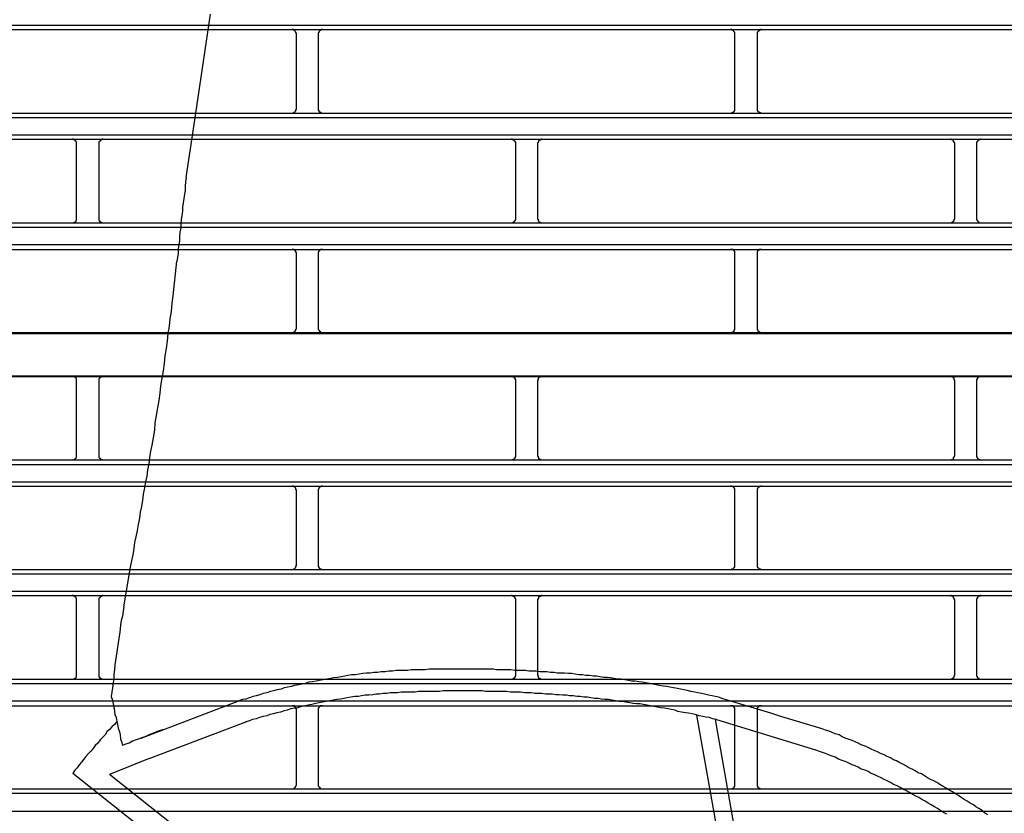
# Model space of a CAD drawing. Header units: millimetres. Extents: x 50532 to 99257, y 49161 to 61325.
# Tile 129 of 256: x 76365 to 76405, y 51637 to 51670. Entities that reach past the tile are written whole.
import ezdxf

# ---------------------------------------------------------------- set-up
doc = ezdxf.new("R2010")
doc.units = ezdxf.units.MM
doc.layers.add('AQUAREA', color=7, linetype='Continuous')

# ---------------------------------------------------------------- blocks, each defined once
blk = doc.blocks.new('SPLIT')
at = {"layer": 'AQUAREA'}
for points in [[(24530.63, -1126.11), (24532.59, -1112.88)], [(24308.59, -1114.14), (24877.69, -1114.14)], [(24308.59, -1114.63), (24877.69, -1114.63)], [(24542.32, -1115.12), (24542.32, -1115.12), (24542.32, -1115.05), (24542.25, -1115.05), (24542.25, -1114.98), (24542.25, -1114.91), (24542.18, -1114.84), (24542.18, -1114.77), (24542.1, -1114.77), (24542.1, -1114.7), (24542.04, -1114.7), (24541.97, -1114.7), (24541.97, -1114.63), (24541.9, -1114.63), (24541.83, -1114.63)], [(24542.32, -1123.59), (24542.32, -1115.12)], [(24545.25, -1114.63), (24545.25, -1114.63), (24545.19, -1114.63), (24545.12, -1114.63), (24545.12, -1114.7), (24545.05, -1114.7), (24544.98, -1114.7), (24544.98, -1114.77), (24544.9, -1114.77), (24544.9, -1114.84), (24544.84, -1114.84), (24544.84, -1114.91), (24544.84, -1114.98), (24544.77, -1114.98), (24544.77, -1115.05), (24544.77, -1115.12)], [(24544.77, -1115.12), (24544.77, -1123.59)], [(24591.88, -1115.12), (24591.88, -1115.12), (24591.88, -1115.05), (24591.88, -1114.98), (24591.88, -1114.91), (24591.8, -1114.91), (24591.8, -1114.84), (24591.74, -1114.84), (24591.74, -1114.77), (24591.67, -1114.77), (24591.67, -1114.7), (24591.6, -1114.7), (24591.53, -1114.7), (24591.53, -1114.63), (24591.45, -1114.63), (24591.39, -1114.63)], [(24591.88, -1123.59), (24591.88, -1115.12)], [(24594.89, -1114.63), (24594.89, -1114.63), (24594.82, -1114.63), (24594.75, -1114.63), (24594.75, -1114.7), (24594.68, -1114.7), (24594.6, -1114.7), (24594.6, -1114.77), (24594.54, -1114.77), (24594.54, -1114.84), (24594.47, -1114.84), (24594.47, -1114.91), (24594.4, -1114.91), (24594.4, -1114.98), (24594.4, -1115.05), (24594.4, -1115.12)], [(24594.4, -1115.12), (24594.4, -1123.59)], [(24541.83, -1124.08), (24541.83, -1124.08), (24541.9, -1124.08), (24541.97, -1124.08), (24541.97, -1124.01), (24542.04, -1124.01), (24542.1, -1124.01), (24542.1, -1123.94), (24542.18, -1123.94), (24542.18, -1123.87), (24542.25, -1123.8), (24542.25, -1123.73), (24542.25, -1123.66), (24542.32, -1123.66), (24542.32, -1123.59)], [(24544.77, -1123.59), (24544.77, -1123.59), (24544.77, -1123.66), (24544.77, -1123.73), (24544.84, -1123.73), (24544.84, -1123.8), (24544.84, -1123.87), (24544.9, -1123.87), (24544.9, -1123.94), (24544.98, -1123.94), (24544.98, -1124.01), (24545.05, -1124.01), (24545.12, -1124.01), (24545.12, -1124.08), (24545.19, -1124.08), (24545.25, -1124.08)], [(24591.39, -1124.08), (24591.39, -1124.08), (24591.45, -1124.08), (24591.53, -1124.08), (24591.53, -1124.01), (24591.6, -1124.01), (24591.67, -1124.01), (24591.67, -1123.94), (24591.74, -1123.94), (24591.74, -1123.87), (24591.8, -1123.87), (24591.8, -1123.8), (24591.88, -1123.8), (24591.88, -1123.73), (24591.88, -1123.66), (24591.88, -1123.59)], [(24594.4, -1123.59), (24594.4, -1123.59), (24594.4, -1123.66), (24594.4, -1123.73), (24594.4, -1123.8), (24594.47, -1123.8), (24594.47, -1123.87), (24594.54, -1123.87), (24594.54, -1123.94), (24594.6, -1123.94), (24594.6, -1124.01), (24594.68, -1124.01), (24594.75, -1124.01), (24594.75, -1124.08), (24594.82, -1124.08), (24594.89, -1124.08)], [(24308.59, -1124.08), (24877.69, -1124.08)], [(24308.59, -1124.57), (24877.69, -1124.57)], [(24529.85, -1131.36), (24530.63, -1126.11)], [(24308.59, -1126.53), (24877.69, -1126.53)], [(24308.59, -1127.02), (24877.69, -1127.02)], [(24517.47, -1127.51), (24517.47, -1127.51), (24517.47, -1127.44), (24517.47, -1127.37), (24517.47, -1127.3), (24517.4, -1127.3), (24517.4, -1127.23), (24517.33, -1127.23), (24517.33, -1127.16), (24517.25, -1127.16), (24517.25, -1127.09), (24517.19, -1127.09), (24517.12, -1127.09), (24517.12, -1127.02), (24517.05, -1127.02), (24516.98, -1127.02)], [(24520.48, -1127.02), (24520.48, -1127.02), (24520.4, -1127.02), (24520.34, -1127.02), (24520.34, -1127.09), (24520.27, -1127.09), (24520.2, -1127.09), (24520.2, -1127.16), (24520.13, -1127.16), (24520.13, -1127.23), (24520.05, -1127.23), (24520.05, -1127.3), (24519.99, -1127.3), (24519.99, -1127.37), (24519.99, -1127.44), (24519.99, -1127.51)], [(24567.1, -1127.51), (24567.1, -1127.51), (24567.1, -1127.44), (24567.1, -1127.37), (24567.03, -1127.37), (24567.03, -1127.3), (24567.03, -1127.23), (24566.95, -1127.23), (24566.95, -1127.16), (24566.89, -1127.16), (24566.89, -1127.09), (24566.82, -1127.09), (24566.75, -1127.09), (24566.68, -1127.09), (24566.68, -1127.02), (24566.6, -1127.02)], [(24570.04, -1127.02), (24570.04, -1127.02), (24569.97, -1127.02), (24569.97, -1127.09), (24569.9, -1127.09), (24569.83, -1127.09), (24569.83, -1127.16), (24569.75, -1127.16), (24569.69, -1127.16), (24569.69, -1127.23), (24569.69, -1127.3), (24569.62, -1127.3), (24569.62, -1127.37), (24569.62, -1127.44), (24569.55, -1127.44), (24569.55, -1127.51)], [(24616.73, -1127.51), (24616.73, -1127.51), (24616.73, -1127.44), (24616.66, -1127.44), (24616.66, -1127.37), (24616.66, -1127.3), (24616.59, -1127.3), (24616.59, -1127.23), (24616.59, -1127.16), (24616.52, -1127.16), (24616.45, -1127.09), (24616.38, -1127.09), (24616.31, -1127.09), (24616.31, -1127.02), (24616.24, -1127.02)], [(24619.67, -1127.02), (24619.67, -1127.02), (24619.6, -1127.02), (24619.6, -1127.09), (24619.53, -1127.09), (24619.46, -1127.09), (24619.39, -1127.09), (24619.39, -1127.16), (24619.32, -1127.16), (24619.32, -1127.23), (24619.25, -1127.23), (24619.25, -1127.3), (24619.25, -1127.37), (24619.18, -1127.37), (24619.18, -1127.44), (24619.18, -1127.51)], [(24517.47, -1135.98), (24517.47, -1127.51)], [(24519.99, -1127.51), (24519.99, -1135.98)], [(24567.1, -1135.98), (24567.1, -1127.51)], [(24569.55, -1127.51), (24569.55, -1135.98)], [(24616.73, -1135.98), (24616.73, -1127.51)], [(24619.18, -1127.51), (24619.18, -1135.98)], [(24529.85, -1131.36), (24529.79, -1131.85), (24529.72, -1132.34), (24529.72, -1132.83), (24529.65, -1133.25), (24529.58, -1133.74), (24529.5, -1134.23), (24529.44, -1134.72), (24529.44, -1135.14), (24529.37, -1135.63), (24529.3, -1136.12), (24529.23, -1136.61), (24529.23, -1137.03), (24529.15, -1137.52), (24529.09, -1138.01), (24529.09, -1138.5), (24529.02, -1138.92), (24528.95, -1139.41), (24528.95, -1139.9), (24528.88, -1140.39), (24528.8, -1140.81)], [(24516.98, -1136.47), (24516.98, -1136.47), (24517.05, -1136.47), (24517.12, -1136.47), (24517.19, -1136.47), (24517.19, -1136.4), (24517.25, -1136.4), (24517.33, -1136.4), (24517.33, -1136.33), (24517.4, -1136.33), (24517.4, -1136.26), (24517.4, -1136.19), (24517.47, -1136.19), (24517.47, -1136.12), (24517.47, -1136.05), (24517.47, -1135.98)], [(24519.99, -1135.98), (24519.99, -1135.98), (24519.99, -1136.05), (24519.99, -1136.12), (24519.99, -1136.19), (24520.05, -1136.19), (24520.05, -1136.26), (24520.05, -1136.33), (24520.13, -1136.33), (24520.2, -1136.4), (24520.27, -1136.4), (24520.27, -1136.47), (24520.34, -1136.47), (24520.4, -1136.47), (24520.48, -1136.47)], [(24566.6, -1136.47), (24566.6, -1136.47), (24566.68, -1136.47), (24566.75, -1136.47), (24566.82, -1136.4), (24566.89, -1136.4), (24566.89, -1136.33), (24566.95, -1136.33), (24566.95, -1136.26), (24567.03, -1136.26), (24567.03, -1136.19), (24567.03, -1136.12), (24567.1, -1136.12), (24567.1, -1136.05), (24567.1, -1135.98)], [(24569.55, -1135.98), (24569.55, -1135.98), (24569.55, -1136.05), (24569.62, -1136.05), (24569.62, -1136.12), (24569.62, -1136.19), (24569.62, -1136.26), (24569.69, -1136.26), (24569.69, -1136.33), (24569.75, -1136.33), (24569.75, -1136.4), (24569.83, -1136.4), (24569.9, -1136.4), (24569.9, -1136.47), (24569.97, -1136.47), (24570.04, -1136.47)], [(24616.24, -1136.47), (24616.24, -1136.47), (24616.31, -1136.47), (24616.38, -1136.47), (24616.38, -1136.4), (24616.45, -1136.4), (24616.52, -1136.4), (24616.52, -1136.33), (24616.59, -1136.33), (24616.59, -1136.26), (24616.66, -1136.26), (24616.66, -1136.19), (24616.66, -1136.12), (24616.66, -1136.05), (24616.73, -1136.05), (24616.73, -1135.98)], [(24619.18, -1135.98), (24619.18, -1135.98), (24619.18, -1136.05), (24619.18, -1136.12), (24619.25, -1136.12), (24619.25, -1136.19), (24619.25, -1136.26), (24619.32, -1136.26), (24619.32, -1136.33), (24619.39, -1136.33), (24619.39, -1136.4), (24619.46, -1136.4), (24619.53, -1136.47), (24619.6, -1136.47), (24619.67, -1136.47)], [(24308.59, -1136.47), (24877.69, -1136.47)], [(24308.59, -1136.96), (24877.69, -1136.96)], [(24308.59, -1138.92), (24877.69, -1138.92)], [(24308.59, -1139.48), (24877.69, -1139.48)], [(24542.32, -1139.97), (24542.32, -1139.9), (24542.32, -1139.83), (24542.25, -1139.83), (24542.25, -1139.76), (24542.25, -1139.69), (24542.18, -1139.69), (24542.18, -1139.62), (24542.1, -1139.55), (24542.04, -1139.55), (24542.04, -1139.48), (24541.97, -1139.48), (24541.9, -1139.48), (24541.83, -1139.48)], [(24545.25, -1139.48), (24545.25, -1139.48), (24545.19, -1139.48), (24545.12, -1139.48), (24545.05, -1139.48), (24545.05, -1139.55), (24544.98, -1139.55), (24544.9, -1139.55), (24544.9, -1139.62), (24544.84, -1139.62), (24544.84, -1139.69), (24544.84, -1139.76), (24544.77, -1139.76), (24544.77, -1139.83), (24544.77, -1139.9), (24544.77, -1139.97)], [(24591.88, -1139.97), (24591.88, -1139.9), (24591.88, -1139.83), (24591.88, -1139.76), (24591.88, -1139.69), (24591.8, -1139.69), (24591.8, -1139.62), (24591.74, -1139.62), (24591.74, -1139.55), (24591.67, -1139.55), (24591.67, -1139.48), (24591.6, -1139.48), (24591.53, -1139.48), (24591.45, -1139.48), (24591.39, -1139.48)], [(24594.89, -1139.48), (24594.89, -1139.48), (24594.82, -1139.48), (24594.75, -1139.48), (24594.68, -1139.48), (24594.6, -1139.48), (24594.6, -1139.55), (24594.54, -1139.55), (24594.54, -1139.62), (24594.47, -1139.62), (24594.47, -1139.69), (24594.4, -1139.69), (24594.4, -1139.76), (24594.4, -1139.83), (24594.4, -1139.9), (24594.4, -1139.97)], [(24542.32, -1148.37), (24542.32, -1139.97)], [(24544.77, -1139.97), (24544.77, -1148.37)], [(24591.88, -1148.37), (24591.88, -1139.97)], [(24594.4, -1139.97), (24594.4, -1148.37)], [(24528.39, -1144.73), (24528.8, -1140.81)], [(24526, -1161.6), (24526.15, -1160.76), (24526.29, -1159.92), (24526.35, -1159.08), (24526.5, -1158.24), (24526.64, -1157.4), (24526.78, -1156.56), (24526.92, -1155.72), (24526.99, -1154.88), (24527.13, -1154.04), (24527.27, -1153.2), (24527.4, -1152.36), (24527.48, -1151.52), (24527.62, -1150.68), (24527.75, -1149.84), (24527.83, -1149), (24527.97, -1148.16), (24528.04, -1147.32), (24528.18, -1146.48), (24528.25, -1145.57), (24528.39, -1144.73)], [(24541.83, -1148.86), (24541.83, -1148.86), (24541.9, -1148.86), (24541.97, -1148.86), (24542.04, -1148.79), (24542.1, -1148.79), (24542.1, -1148.72), (24542.18, -1148.72), (24542.18, -1148.65), (24542.25, -1148.65), (24542.25, -1148.58), (24542.25, -1148.51), (24542.32, -1148.44), (24542.32, -1148.37)], [(24544.77, -1148.37), (24544.77, -1148.37), (24544.77, -1148.44), (24544.77, -1148.51), (24544.84, -1148.58), (24544.84, -1148.65), (24544.9, -1148.65), (24544.9, -1148.72), (24544.98, -1148.72), (24544.98, -1148.79), (24545.05, -1148.79), (24545.05, -1148.86), (24545.12, -1148.86), (24545.19, -1148.86), (24545.25, -1148.86)], [(24591.39, -1148.86), (24591.39, -1148.86), (24591.45, -1148.86), (24591.53, -1148.86), (24591.6, -1148.86), (24591.6, -1148.79), (24591.67, -1148.79), (24591.74, -1148.79), (24591.74, -1148.72), (24591.8, -1148.72), (24591.8, -1148.65), (24591.8, -1148.58), (24591.88, -1148.58), (24591.88, -1148.51), (24591.88, -1148.44), (24591.88, -1148.37)], [(24594.4, -1148.37), (24594.4, -1148.37), (24594.4, -1148.44), (24594.4, -1148.51), (24594.4, -1148.58), (24594.47, -1148.58), (24594.47, -1148.65), (24594.47, -1148.72), (24594.54, -1148.72), (24594.54, -1148.79), (24594.6, -1148.79), (24594.68, -1148.79), (24594.68, -1148.86), (24594.75, -1148.86), (24594.82, -1148.86), (24594.89, -1148.86)], [(24308.59, -1148.86), (24877.69, -1148.86)], [(24308.59, -1149), (24877.69, -1149)], [(24308.59, -1153.76), (24877.69, -1153.76)], [(24308.59, -1153.83), (24877.69, -1153.83)], [(24517.47, -1154.32), (24517.47, -1154.32), (24517.47, -1154.25), (24517.47, -1154.18), (24517.47, -1154.11), (24517.4, -1154.11), (24517.4, -1154.04), (24517.4, -1153.97), (24517.33, -1153.97), (24517.33, -1153.9), (24517.25, -1153.9), (24517.19, -1153.9), (24517.19, -1153.83), (24517.12, -1153.83), (24517.05, -1153.83), (24516.98, -1153.83)], [(24520.48, -1153.83), (24520.48, -1153.83), (24520.4, -1153.83), (24520.34, -1153.83), (24520.27, -1153.83), (24520.27, -1153.9), (24520.2, -1153.9), (24520.13, -1153.97), (24520.05, -1153.97), (24520.05, -1154.04), (24520.05, -1154.11), (24519.99, -1154.11), (24519.99, -1154.18), (24519.99, -1154.25), (24519.99, -1154.32)], [(24567.1, -1154.32), (24567.1, -1154.32), (24567.1, -1154.25), (24567.1, -1154.18), (24567.03, -1154.18), (24567.03, -1154.11), (24567.03, -1154.04), (24566.95, -1154.04), (24566.95, -1153.97), (24566.89, -1153.97), (24566.89, -1153.9), (24566.82, -1153.9), (24566.75, -1153.83), (24566.68, -1153.83), (24566.6, -1153.83)], [(24570.04, -1153.83), (24570.04, -1153.83), (24569.97, -1153.83), (24569.9, -1153.83), (24569.9, -1153.9), (24569.83, -1153.9), (24569.75, -1153.9), (24569.75, -1153.97), (24569.69, -1153.97), (24569.69, -1154.04), (24569.62, -1154.04), (24569.62, -1154.11), (24569.62, -1154.18), (24569.62, -1154.25), (24569.55, -1154.25), (24569.55, -1154.32)], [(24616.73, -1154.32), (24616.73, -1154.32), (24616.73, -1154.25), (24616.66, -1154.25), (24616.66, -1154.18), (24616.66, -1154.11), (24616.66, -1154.04), (24616.59, -1154.04), (24616.59, -1153.97), (24616.52, -1153.97), (24616.52, -1153.9), (24616.45, -1153.9), (24616.38, -1153.9), (24616.38, -1153.83), (24616.31, -1153.83), (24616.24, -1153.83)], [(24619.67, -1153.83), (24619.67, -1153.83), (24619.6, -1153.83), (24619.53, -1153.83), (24619.46, -1153.9), (24619.39, -1153.9), (24619.39, -1153.97), (24619.32, -1153.97), (24619.32, -1154.04), (24619.25, -1154.04), (24619.25, -1154.11), (24619.25, -1154.18), (24619.18, -1154.18), (24619.18, -1154.25), (24619.18, -1154.32)], [(24517.47, -1162.79), (24517.47, -1154.32)], [(24519.99, -1154.32), (24519.99, -1162.79)], [(24567.1, -1162.79), (24567.1, -1154.32)], [(24569.55, -1154.32), (24569.55, -1162.79)], [(24616.73, -1162.79), (24616.73, -1154.32)], [(24619.18, -1154.32), (24619.18, -1162.79)], [(24523.55, -1175.39), (24523.7, -1174.69), (24523.84, -1173.99), (24523.98, -1173.29), (24524.05, -1172.59), (24524.19, -1171.96), (24524.33, -1171.26), (24524.47, -1170.56), (24524.6, -1169.86), (24524.68, -1169.16), (24524.82, -1168.53), (24524.95, -1167.83), (24525.03, -1167.13), (24525.17, -1166.43), (24525.3, -1165.73), (24525.45, -1165.1), (24525.52, -1164.4), (24525.65, -1163.7), (24525.73, -1163), (24525.87, -1162.3), (24526, -1161.6)], [(24516.98, -1163.28), (24516.98, -1163.28), (24517.05, -1163.28), (24517.12, -1163.28), (24517.12, -1163.21), (24517.19, -1163.21), (24517.25, -1163.21), (24517.25, -1163.14), (24517.33, -1163.14), (24517.33, -1163.07), (24517.4, -1163.07), (24517.4, -1163), (24517.47, -1163), (24517.47, -1162.93), (24517.47, -1162.86), (24517.47, -1162.79)], [(24519.99, -1162.79), (24519.99, -1162.79), (24519.99, -1162.86), (24519.99, -1162.93), (24519.99, -1163), (24520.05, -1163), (24520.05, -1163.07), (24520.13, -1163.07), (24520.13, -1163.14), (24520.2, -1163.14), (24520.2, -1163.21), (24520.27, -1163.21), (24520.34, -1163.21), (24520.34, -1163.28), (24520.4, -1163.28), (24520.48, -1163.28)], [(24566.6, -1163.28), (24566.6, -1163.28), (24566.68, -1163.28), (24566.68, -1163.21), (24566.75, -1163.21), (24566.82, -1163.21), (24566.89, -1163.21), (24566.89, -1163.14), (24566.95, -1163.14), (24566.95, -1163.07), (24567.03, -1163.07), (24567.03, -1163), (24567.03, -1162.93), (24567.1, -1162.93), (24567.1, -1162.86), (24567.1, -1162.79)], [(24569.55, -1162.79), (24569.55, -1162.79), (24569.55, -1162.86), (24569.62, -1162.86), (24569.62, -1162.93), (24569.62, -1163), (24569.69, -1163), (24569.69, -1163.07), (24569.69, -1163.14), (24569.75, -1163.14), (24569.83, -1163.14), (24569.83, -1163.21), (24569.9, -1163.21), (24569.97, -1163.21), (24569.97, -1163.28), (24570.04, -1163.28)], [(24616.24, -1163.28), (24616.24, -1163.28), (24616.31, -1163.28), (24616.31, -1163.21), (24616.38, -1163.21), (24616.45, -1163.21), (24616.52, -1163.14), (24616.59, -1163.14), (24616.59, -1163.07), (24616.59, -1163), (24616.66, -1163), (24616.66, -1162.93), (24616.66, -1162.86), (24616.73, -1162.86), (24616.73, -1162.79)], [(24619.18, -1162.79), (24619.18, -1162.79), (24619.18, -1162.86), (24619.18, -1162.93), (24619.25, -1162.93), (24619.25, -1163), (24619.25, -1163.07), (24619.32, -1163.07), (24619.32, -1163.14), (24619.39, -1163.14), (24619.39, -1163.21), (24619.46, -1163.21), (24619.53, -1163.21), (24619.6, -1163.21), (24619.6, -1163.28), (24619.67, -1163.28)], [(24308.59, -1163.28), (24877.69, -1163.28)], [(24308.59, -1163.77), (24877.69, -1163.77)], [(24308.59, -1165.73), (24877.69, -1165.73)], [(24308.59, -1166.22), (24877.69, -1166.22)], [(24542.32, -1166.71), (24542.32, -1166.71), (24542.32, -1166.64), (24542.25, -1166.64), (24542.25, -1166.57), (24542.25, -1166.5), (24542.18, -1166.43), (24542.18, -1166.36), (24542.1, -1166.36), (24542.1, -1166.29), (24542.04, -1166.29), (24541.97, -1166.29), (24541.97, -1166.22), (24541.9, -1166.22), (24541.83, -1166.22)], [(24545.25, -1166.22), (24545.25, -1166.22), (24545.19, -1166.22), (24545.12, -1166.22), (24545.12, -1166.29), (24545.05, -1166.29), (24544.98, -1166.29), (24544.98, -1166.36), (24544.9, -1166.36), (24544.9, -1166.43), (24544.84, -1166.43), (24544.84, -1166.5), (24544.84, -1166.57), (24544.77, -1166.57), (24544.77, -1166.64), (24544.77, -1166.71)], [(24591.88, -1166.71), (24591.88, -1166.71), (24591.88, -1166.64), (24591.88, -1166.57), (24591.88, -1166.5), (24591.8, -1166.5), (24591.8, -1166.43), (24591.74, -1166.43), (24591.74, -1166.36), (24591.67, -1166.36), (24591.67, -1166.29), (24591.6, -1166.29), (24591.53, -1166.29), (24591.53, -1166.22), (24591.45, -1166.22), (24591.39, -1166.22)], [(24594.89, -1166.22), (24594.89, -1166.22), (24594.82, -1166.22), (24594.75, -1166.22), (24594.75, -1166.29), (24594.68, -1166.29), (24594.6, -1166.29), (24594.6, -1166.36), (24594.54, -1166.36), (24594.54, -1166.43), (24594.47, -1166.43), (24594.47, -1166.5), (24594.4, -1166.5), (24594.4, -1166.57), (24594.4, -1166.64), (24594.4, -1166.71)], [(24542.32, -1175.18), (24542.32, -1166.71)], [(24544.77, -1166.71), (24544.77, -1175.18)], [(24591.88, -1175.18), (24591.88, -1166.71)], [(24594.4, -1166.71), (24594.4, -1175.18)], [(24541.83, -1175.67), (24541.83, -1175.67), (24541.9, -1175.67), (24541.97, -1175.67), (24541.97, -1175.6), (24542.04, -1175.6), (24542.1, -1175.6), (24542.1, -1175.53), (24542.18, -1175.53), (24542.18, -1175.46), (24542.25, -1175.39), (24542.25, -1175.32), (24542.25, -1175.25), (24542.32, -1175.25), (24542.32, -1175.18)], [(24544.77, -1175.18), (24544.77, -1175.18), (24544.77, -1175.25), (24544.77, -1175.32), (24544.84, -1175.32), (24544.84, -1175.39), (24544.84, -1175.46), (24544.9, -1175.46), (24544.9, -1175.53), (24544.98, -1175.53), (24544.98, -1175.6), (24545.05, -1175.6), (24545.12, -1175.6), (24545.12, -1175.67), (24545.19, -1175.67), (24545.25, -1175.67)], [(24591.39, -1175.67), (24591.39, -1175.67), (24591.45, -1175.67), (24591.53, -1175.67), (24591.53, -1175.6), (24591.6, -1175.6), (24591.67, -1175.6), (24591.67, -1175.53), (24591.74, -1175.53), (24591.74, -1175.46), (24591.8, -1175.46), (24591.8, -1175.39), (24591.88, -1175.39), (24591.88, -1175.32), (24591.88, -1175.25), (24591.88, -1175.18)], [(24594.4, -1175.18), (24594.4, -1175.18), (24594.4, -1175.25), (24594.4, -1175.32), (24594.4, -1175.39), (24594.47, -1175.39), (24594.47, -1175.46), (24594.54, -1175.46), (24594.54, -1175.53), (24594.6, -1175.53), (24594.6, -1175.6), (24594.68, -1175.6), (24594.75, -1175.6), (24594.75, -1175.67), (24594.82, -1175.67), (24594.89, -1175.67)], [(24308.59, -1175.67), (24877.69, -1175.67)], [(24308.59, -1176.16), (24877.69, -1176.16)], [(24522.79, -1179.87), (24523.55, -1175.39)], [(24308.59, -1178.12), (24877.69, -1178.12)], [(24308.59, -1178.61), (24877.69, -1178.61)], [(24517.47, -1179.1), (24517.47, -1179.1), (24517.47, -1179.03), (24517.47, -1178.96), (24517.47, -1178.89), (24517.4, -1178.89), (24517.4, -1178.82), (24517.33, -1178.82), (24517.33, -1178.75), (24517.25, -1178.75), (24517.25, -1178.68), (24517.19, -1178.68), (24517.12, -1178.68), (24517.12, -1178.61), (24517.05, -1178.61), (24516.98, -1178.61)], [(24517.47, -1187.57), (24517.47, -1179.1)], [(24520.48, -1178.61), (24520.48, -1178.61), (24520.4, -1178.61), (24520.34, -1178.61), (24520.34, -1178.68), (24520.27, -1178.68), (24520.2, -1178.68), (24520.2, -1178.75), (24520.13, -1178.75), (24520.13, -1178.82), (24520.05, -1178.82), (24520.05, -1178.89), (24519.99, -1178.89), (24519.99, -1178.96), (24519.99, -1179.03), (24519.99, -1179.1)], [(24519.99, -1179.1), (24519.99, -1187.57)], [(24567.1, -1179.1), (24567.1, -1179.1), (24567.1, -1179.03), (24567.1, -1178.96), (24567.03, -1178.96), (24567.03, -1178.89), (24567.03, -1178.82), (24566.95, -1178.82), (24566.95, -1178.75), (24566.89, -1178.75), (24566.89, -1178.68), (24566.82, -1178.68), (24566.75, -1178.68), (24566.68, -1178.68), (24566.68, -1178.61), (24566.6, -1178.61)], [(24567.1, -1187.57), (24567.1, -1179.1)], [(24570.04, -1178.61), (24570.04, -1178.61), (24569.97, -1178.61), (24569.97, -1178.68), (24569.9, -1178.68), (24569.83, -1178.68), (24569.83, -1178.75), (24569.75, -1178.75), (24569.69, -1178.75), (24569.69, -1178.82), (24569.69, -1178.89), (24569.62, -1178.89), (24569.62, -1178.96), (24569.62, -1179.03), (24569.55, -1179.03), (24569.55, -1179.1)], [(24569.55, -1179.1), (24569.55, -1187.57)], [(24616.73, -1179.1), (24616.73, -1179.1), (24616.73, -1179.03), (24616.66, -1179.03), (24616.66, -1178.96), (24616.66, -1178.89), (24616.59, -1178.89), (24616.59, -1178.82), (24616.59, -1178.75), (24616.52, -1178.75), (24616.45, -1178.68), (24616.38, -1178.68), (24616.31, -1178.68), (24616.31, -1178.61), (24616.24, -1178.61)], [(24616.73, -1187.57), (24616.73, -1179.1)], [(24619.67, -1178.61), (24619.67, -1178.61), (24619.6, -1178.61), (24619.6, -1178.68), (24619.53, -1178.68), (24619.46, -1178.68), (24619.39, -1178.68), (24619.39, -1178.75), (24619.32, -1178.75), (24619.32, -1178.82), (24619.25, -1178.82), (24619.25, -1178.89), (24619.25, -1178.96), (24619.18, -1178.96), (24619.18, -1179.03), (24619.18, -1179.1)], [(24619.18, -1179.1), (24619.18, -1187.57)], [(24522.79, -1179.87), (24522.72, -1180.36), (24522.65, -1180.92), (24522.5, -1181.41), (24522.44, -1181.9), (24522.37, -1182.39), (24522.3, -1182.95), (24522.23, -1183.44), (24522.15, -1183.93), (24522.09, -1184.42), (24522.02, -1184.98), (24521.95, -1185.47), (24521.88, -1185.96), (24521.8, -1186.45), (24521.74, -1187.01), (24521.67, -1187.5), (24521.67, -1187.99), (24521.6, -1188.48), (24521.53, -1189.04), (24521.45, -1189.53), (24521.39, -1190.02)], [(24555.69, -1187.01), (24555.27, -1187.01), (24554.85, -1187.08), (24554.43, -1187.08), (24554, -1187.08), (24553.59, -1187.08), (24553.17, -1187.15), (24552.75, -1187.15), (24552.33, -1187.22), (24551.9, -1187.22), (24551.49, -1187.29), (24551.07, -1187.29), (24550.65, -1187.36), (24550.23, -1187.36), (24549.8, -1187.43), (24549.39, -1187.5), (24548.97, -1187.57)], [(24575.43, -1187.64), (24575, -1187.64), (24574.65, -1187.57), (24574.24, -1187.57), (24573.82, -1187.5), (24573.4, -1187.43), (24573.05, -1187.43), (24572.63, -1187.36), (24572.2, -1187.36), (24571.79, -1187.36), (24571.44, -1187.29), (24571.02, -1187.29), (24570.6, -1187.22), (24570.18, -1187.22), (24569.83, -1187.22), (24569.4, -1187.15), (24568.99, -1187.15), (24568.57, -1187.15), (24568.22, -1187.08), (24567.8, -1187.08), (24567.38, -1187.08), (24566.95, -1187.08), (24566.54, -1187.01), (24566.19, -1187.01), (24565.77, -1187.01), (24565.35, -1187.01), (24564.93, -1187.01), (24564.58, -1186.94), (24564.15, -1186.94), (24563.74, -1186.94), (24563.32, -1186.94), (24562.97, -1186.94), (24562.55, -1186.94), (24562.13, -1186.94), (24561.7, -1186.94), (24561.29, -1186.94), (24560.94, -1186.94), (24560.52, -1186.94), (24560.1, -1186.94), (24559.68, -1186.94), (24559.33, -1186.94), (24558.9, -1186.94), (24558.49, -1186.94), (24558.07, -1186.94), (24557.65, -1186.94), (24557.3, -1186.94), (24556.88, -1187.01), (24556.45, -1187.01), (24556.04, -1187.01), (24555.69, -1187.01)], [(24308.59, -1188.06), (24877.69, -1188.06)], [(24308.59, -1188.55), (24877.69, -1188.55)], [(24516.98, -1188.06), (24516.98, -1188.06), (24517.05, -1188.06), (24517.12, -1188.06), (24517.19, -1188.06), (24517.19, -1187.99), (24517.25, -1187.99), (24517.33, -1187.99), (24517.33, -1187.92), (24517.4, -1187.92), (24517.4, -1187.85), (24517.4, -1187.78), (24517.47, -1187.78), (24517.47, -1187.71), (24517.47, -1187.64), (24517.47, -1187.57)], [(24519.99, -1187.57), (24519.99, -1187.57), (24519.99, -1187.64), (24519.99, -1187.71), (24519.99, -1187.78), (24520.05, -1187.78), (24520.05, -1187.85), (24520.05, -1187.92), (24520.13, -1187.92), (24520.2, -1187.99), (24520.27, -1187.99), (24520.27, -1188.06), (24520.34, -1188.06), (24520.4, -1188.06), (24520.48, -1188.06)], [(24548.97, -1187.57), (24548.55, -1187.57), (24548.13, -1187.64), (24547.78, -1187.71), (24547.35, -1187.78), (24546.94, -1187.85), (24546.52, -1187.92), (24546.17, -1187.99), (24545.75, -1188.06), (24545.33, -1188.13), (24544.9, -1188.2), (24544.55, -1188.27), (24544.14, -1188.34), (24543.72, -1188.41), (24543.3, -1188.55), (24542.95, -1188.62), (24542.53, -1188.69), (24542.1, -1188.76), (24541.75, -1188.9), (24541.34, -1188.97), (24540.92, -1189.04), (24540.57, -1189.18), (24540.15, -1189.25), (24539.73, -1189.39), (24539.38, -1189.46), (24538.95, -1189.6), (24538.54, -1189.67), (24538.19, -1189.81), (24537.77, -1189.95), (24537.42, -1190.02), (24537, -1190.16), (24536.58, -1190.3), (24536.23, -1190.37), (24535.8, -1190.51)], [(24566.6, -1188.06), (24566.6, -1188.06), (24566.68, -1188.06), (24566.75, -1188.06), (24566.82, -1187.99), (24566.89, -1187.99), (24566.89, -1187.92), (24566.95, -1187.92), (24566.95, -1187.85), (24567.03, -1187.85), (24567.03, -1187.78), (24567.03, -1187.71), (24567.1, -1187.71), (24567.1, -1187.64), (24567.1, -1187.57)], [(24569.55, -1187.57), (24569.55, -1187.57), (24569.55, -1187.64), (24569.62, -1187.64), (24569.62, -1187.71), (24569.62, -1187.78), (24569.62, -1187.85), (24569.69, -1187.85), (24569.69, -1187.92), (24569.75, -1187.92), (24569.75, -1187.99), (24569.83, -1187.99), (24569.9, -1187.99), (24569.9, -1188.06), (24569.97, -1188.06), (24570.04, -1188.06)], [(24590.4, -1190.23), (24590.05, -1190.09), (24589.64, -1190.02), (24589.29, -1189.95), (24588.87, -1189.88), (24588.45, -1189.74), (24588.1, -1189.67), (24587.68, -1189.6), (24587.33, -1189.53), (24586.9, -1189.46), (24586.49, -1189.32), (24586.14, -1189.25), (24585.72, -1189.18), (24585.37, -1189.11), (24584.95, -1189.04), (24584.53, -1188.97), (24584.18, -1188.9), (24583.75, -1188.83), (24583.34, -1188.76), (24582.99, -1188.69), (24582.57, -1188.62), (24582.22, -1188.55), (24581.8, -1188.48), (24581.38, -1188.41), (24581.03, -1188.34), (24580.6, -1188.27), (24580.19, -1188.27), (24579.84, -1188.2), (24579.42, -1188.13), (24579, -1188.06), (24578.65, -1188.06), (24578.23, -1187.99), (24577.8, -1187.92), (24577.45, -1187.85), (24577.04, -1187.85), (24576.62, -1187.78), (24576.27, -1187.71), (24575.85, -1187.71), (24575.43, -1187.64)], [(24616.24, -1188.06), (24616.24, -1188.06), (24616.31, -1188.06), (24616.38, -1188.06), (24616.38, -1187.99), (24616.45, -1187.99), (24616.52, -1187.99), (24616.52, -1187.92), (24616.59, -1187.92), (24616.59, -1187.85), (24616.66, -1187.85), (24616.66, -1187.78), (24616.66, -1187.71), (24616.66, -1187.64), (24616.73, -1187.64), (24616.73, -1187.57)], [(24619.18, -1187.57), (24619.18, -1187.57), (24619.18, -1187.64), (24619.18, -1187.71), (24619.25, -1187.71), (24619.25, -1187.78), (24619.25, -1187.85), (24619.32, -1187.85), (24619.32, -1187.92), (24619.39, -1187.92), (24619.39, -1187.99), (24619.46, -1187.99), (24619.53, -1188.06), (24619.6, -1188.06), (24619.67, -1188.06)], [(24555.75, -1189.53), (24555.34, -1189.53), (24554.92, -1189.53), (24554.5, -1189.53), (24554.15, -1189.53), (24553.73, -1189.6), (24553.3, -1189.6), (24552.89, -1189.6), (24552.54, -1189.67), (24552.12, -1189.67), (24551.7, -1189.74), (24551.28, -1189.74), (24550.93, -1189.81), (24550.5, -1189.88), (24550.09, -1189.88), (24549.67, -1189.95), (24549.32, -1190.02)], [(24575.22, -1190.09), (24574.8, -1190.09), (24574.38, -1190.02), (24574.03, -1190.02), (24573.6, -1189.95), (24573.19, -1189.95), (24572.84, -1189.88), (24572.42, -1189.88), (24572, -1189.81), (24571.65, -1189.81), (24571.23, -1189.74), (24570.8, -1189.74), (24570.45, -1189.74), (24570.04, -1189.67), (24569.62, -1189.67), (24569.27, -1189.67), (24568.85, -1189.6), (24568.43, -1189.6), (24568.08, -1189.6), (24567.65, -1189.53), (24567.24, -1189.53), (24566.89, -1189.53), (24566.47, -1189.53), (24566.05, -1189.46), (24565.7, -1189.46), (24565.28, -1189.46), (24564.85, -1189.46), (24564.5, -1189.46), (24564.09, -1189.46), (24563.67, -1189.46), (24563.32, -1189.39), (24562.9, -1189.39), (24562.48, -1189.39), (24562.13, -1189.39), (24561.7, -1189.39), (24561.29, -1189.39), (24560.87, -1189.39), (24560.52, -1189.39), (24560.1, -1189.39), (24559.68, -1189.39), (24559.33, -1189.39), (24558.9, -1189.39), (24558.49, -1189.46), (24558.14, -1189.46), (24557.72, -1189.46), (24557.3, -1189.46), (24556.95, -1189.46), (24556.53, -1189.46), (24556.1, -1189.46), (24555.75, -1189.53)], [(24308.59, -1190.51), (24877.69, -1190.51)], [(24521.39, -1190.02), (24521.53, -1190.44), (24521.6, -1190.86), (24521.67, -1191.21), (24521.74, -1191.63), (24521.8, -1192.05), (24521.95, -1192.4), (24522.02, -1192.82), (24522.09, -1193.17), (24522.15, -1193.59), (24522.3, -1194.01), (24522.37, -1194.36), (24522.44, -1194.78), (24522.58, -1195.2), (24522.65, -1195.55)], [(24524.75, -1194.71), (24535.8, -1190.51)], [(24549.32, -1190.02), (24548.9, -1190.02), (24548.48, -1190.09), (24548.05, -1190.16), (24547.7, -1190.23), (24547.29, -1190.3), (24546.87, -1190.37), (24546.45, -1190.44), (24546.1, -1190.51), (24545.68, -1190.58), (24545.25, -1190.65), (24544.84, -1190.72), (24544.49, -1190.79), (24544.07, -1190.93), (24543.65, -1191), (24543.3, -1191.07), (24542.88, -1191.14), (24542.45, -1191.28), (24542.1, -1191.35), (24541.69, -1191.42), (24541.27, -1191.56), (24540.92, -1191.63), (24540.5, -1191.77), (24540.08, -1191.84), (24539.73, -1191.98), (24539.3, -1192.05), (24538.95, -1192.19), (24538.54, -1192.26), (24538.12, -1192.4), (24537.77, -1192.54), (24537.35, -1192.61), (24537, -1192.75), (24536.58, -1192.89)], [(24589.78, -1192.61), (24589.35, -1192.54), (24589, -1192.4), (24588.59, -1192.33), (24588.24, -1192.26), (24587.82, -1192.19), (24587.4, -1192.05), (24587.05, -1191.98), (24586.63, -1191.91), (24586.28, -1191.84), (24585.85, -1191.77), (24585.44, -1191.7), (24585.09, -1191.56), (24584.67, -1191.49), (24584.32, -1191.42), (24583.9, -1191.35), (24583.48, -1191.28), (24583.13, -1191.21), (24582.7, -1191.14), (24582.29, -1191.07), (24581.94, -1191), (24581.52, -1190.93), (24581.17, -1190.86), (24580.75, -1190.86), (24580.33, -1190.79), (24579.98, -1190.72), (24579.55, -1190.65), (24579.14, -1190.58), (24578.79, -1190.58), (24578.37, -1190.51), (24577.95, -1190.44), (24577.6, -1190.37), (24577.18, -1190.37), (24576.75, -1190.3), (24576.4, -1190.23), (24575.99, -1190.23), (24575.57, -1190.16), (24575.22, -1190.09)], [(24595.94, -1191.91), (24590.4, -1190.23)], [(24308.59, -1191.07), (24877.69, -1191.07)], [(24542.32, -1191.56), (24542.32, -1191.49), (24542.32, -1191.42), (24542.25, -1191.42), (24542.25, -1191.35), (24542.25, -1191.28), (24542.18, -1191.28), (24542.18, -1191.21), (24542.1, -1191.14), (24542.04, -1191.14), (24542.04, -1191.07), (24541.97, -1191.07), (24541.9, -1191.07), (24541.83, -1191.07)], [(24542.32, -1199.96), (24542.32, -1191.56)], [(24545.25, -1191.07), (24545.25, -1191.07), (24545.19, -1191.07), (24545.12, -1191.07), (24545.05, -1191.07), (24545.05, -1191.14), (24544.98, -1191.14), (24544.9, -1191.14), (24544.9, -1191.21), (24544.84, -1191.21), (24544.84, -1191.28), (24544.84, -1191.35), (24544.77, -1191.35), (24544.77, -1191.42), (24544.77, -1191.49), (24544.77, -1191.56)], [(24544.77, -1191.56), (24544.77, -1199.96)], [(24591.88, -1191.56), (24591.88, -1191.49), (24591.88, -1191.42), (24591.88, -1191.35), (24591.88, -1191.28), (24591.8, -1191.28), (24591.8, -1191.21), (24591.74, -1191.21), (24591.74, -1191.14), (24591.67, -1191.14), (24591.67, -1191.07), (24591.6, -1191.07), (24591.53, -1191.07), (24591.45, -1191.07), (24591.39, -1191.07)], [(24591.88, -1199.96), (24591.88, -1191.56)], [(24594.89, -1191.07), (24594.89, -1191.07), (24594.82, -1191.07), (24594.75, -1191.07), (24594.68, -1191.07), (24594.6, -1191.07), (24594.6, -1191.14), (24594.54, -1191.14), (24594.54, -1191.21), (24594.47, -1191.21), (24594.47, -1191.28), (24594.4, -1191.28), (24594.4, -1191.35), (24594.4, -1191.42), (24594.4, -1191.49), (24594.4, -1191.56)], [(24594.4, -1191.56), (24594.4, -1199.96)], [(24597.06, -1192.26), (24595.94, -1191.91)], [(24522.02, -1192.82), (24521.74, -1193.17), (24521.45, -1193.45), (24521.18, -1193.73), (24520.9, -1194.01), (24520.69, -1194.36), (24520.4, -1194.64), (24520.13, -1194.92), (24519.85, -1195.27), (24519.57, -1195.55), (24519.35, -1195.9), (24519.08, -1196.18), (24518.8, -1196.46), (24518.52, -1196.81), (24518.3, -1197.09), (24518.03, -1197.44), (24517.75, -1197.72), (24517.54, -1198.07), (24517.25, -1198.35), (24517.05, -1198.7)], [(24525.65, -1197.02), (24536.72, -1192.82)], [(24587.54, -1192.12), (24593.55, -1226)], [(24589.64, -1192.61), (24595.45, -1225.65)], [(24589.78, -1192.61), (24600.98, -1196.04)], [(24601.75, -1193.66), (24597.06, -1192.26)], [(24527.34, -1193.73), (24526.92, -1193.87), (24526.5, -1194.01), (24526.15, -1194.15), (24525.73, -1194.29), (24525.38, -1194.5), (24524.95, -1194.64), (24524.54, -1194.78), (24524.19, -1194.92), (24523.77, -1195.06), (24523.42, -1195.27), (24523, -1195.41), (24522.65, -1195.55)], [(24620.44, -1203.39), (24620.09, -1203.18), (24619.81, -1202.9), (24619.46, -1202.69), (24619.11, -1202.48), (24618.83, -1202.27), (24618.48, -1202.06), (24618.13, -1201.85), (24617.78, -1201.64), (24617.43, -1201.43), (24617.15, -1201.22), (24616.8, -1201.01), (24616.45, -1200.8), (24616.1, -1200.59), (24615.75, -1200.38), (24615.4, -1200.17), (24615.05, -1199.96), (24614.7, -1199.75), (24614.35, -1199.54), (24614, -1199.4), (24613.65, -1199.19), (24613.3, -1198.98), (24612.95, -1198.77), (24612.6, -1198.63), (24612.25, -1198.42), (24611.9, -1198.21), (24611.55, -1198.07), (24611.2, -1197.86), (24610.85, -1197.65), (24610.5, -1197.51), (24610.15, -1197.3), (24609.8, -1197.16), (24609.45, -1196.95), (24609.1, -1196.81), (24608.75, -1196.6), (24608.33, -1196.46), (24607.98, -1196.25), (24607.63, -1196.11), (24607.28, -1195.97), (24606.93, -1195.76), (24606.58, -1195.62), (24606.16, -1195.48), (24605.81, -1195.27), (24605.46, -1195.13), (24605.11, -1194.99), (24604.69, -1194.85), (24604.34, -1194.71), (24603.99, -1194.57), (24603.64, -1194.36), (24603.22, -1194.22), (24602.87, -1194.08), (24602.52, -1193.94), (24602.1, -1193.8), (24601.75, -1193.66)], [(24615.82, -1203.32), (24615.47, -1203.11), (24615.12, -1202.9), (24614.77, -1202.69), (24614.42, -1202.48), (24614.07, -1202.27), (24613.72, -1202.06), (24613.37, -1201.85), (24613.02, -1201.64), (24612.67, -1201.43), (24612.32, -1201.29), (24611.97, -1201.08), (24611.62, -1200.87), (24611.27, -1200.66), (24610.92, -1200.52), (24610.57, -1200.31), (24610.22, -1200.1), (24609.8, -1199.96), (24609.45, -1199.75), (24609.1, -1199.54), (24608.75, -1199.4), (24608.4, -1199.19), (24608.05, -1199.05), (24607.63, -1198.84), (24607.28, -1198.7), (24606.93, -1198.49), (24606.58, -1198.35), (24606.16, -1198.21), (24605.81, -1198), (24605.46, -1197.86), (24605.11, -1197.72), (24604.69, -1197.51), (24604.34, -1197.37), (24603.99, -1197.23), (24603.57, -1197.09), (24603.22, -1196.88), (24602.87, -1196.74), (24602.45, -1196.6), (24602.1, -1196.46), (24601.68, -1196.32), (24601.33, -1196.18), (24600.98, -1196.04)], [(24525.65, -1197.02), (24521.18, -1198.84)], [(24555.48, -1229.29), (24517.05, -1198.7)], [(24559.05, -1228.94), (24521.18, -1198.84)], [(24308.59, -1200.45), (24877.69, -1200.45)], [(24541.83, -1200.45), (24541.83, -1200.45), (24541.9, -1200.45), (24541.97, -1200.45), (24542.04, -1200.38), (24542.1, -1200.38), (24542.1, -1200.31), (24542.18, -1200.31), (24542.18, -1200.24), (24542.25, -1200.24), (24542.25, -1200.17), (24542.25, -1200.1), (24542.32, -1200.03), (24542.32, -1199.96)], [(24544.77, -1199.96), (24544.77, -1199.96), (24544.77, -1200.03), (24544.77, -1200.1), (24544.84, -1200.17), (24544.84, -1200.24), (24544.9, -1200.24), (24544.9, -1200.31), (24544.98, -1200.31), (24544.98, -1200.38), (24545.05, -1200.38), (24545.05, -1200.45), (24545.12, -1200.45), (24545.19, -1200.45), (24545.25, -1200.45)], [(24591.39, -1200.45), (24591.39, -1200.45), (24591.45, -1200.45), (24591.53, -1200.45), (24591.6, -1200.45), (24591.6, -1200.38), (24591.67, -1200.38), (24591.74, -1200.38), (24591.74, -1200.31), (24591.8, -1200.31), (24591.8, -1200.24), (24591.8, -1200.17), (24591.88, -1200.17), (24591.88, -1200.1), (24591.88, -1200.03), (24591.88, -1199.96)], [(24594.4, -1199.96), (24594.4, -1199.96), (24594.4, -1200.03), (24594.4, -1200.1), (24594.4, -1200.17), (24594.47, -1200.17), (24594.47, -1200.24), (24594.47, -1200.31), (24594.54, -1200.31), (24594.54, -1200.38), (24594.6, -1200.38), (24594.68, -1200.38), (24594.68, -1200.45), (24594.75, -1200.45), (24594.82, -1200.45), (24594.89, -1200.45)], [(24308.59, -1200.94), (24877.69, -1200.94)], [(24308.59, -1202.97), (24877.69, -1202.97)]]:
    blk.add_lwpolyline(points, dxfattribs=at)
blk.add_open_spline([(24849.6, -1265.94), (24849.6, -1128.96), (24738.55, -1017.91), (24601.57, -1017.91), (24464.58, -1017.91), (24353.54, -1128.96), (24353.54, -1265.94), (24353.54, -1402.93), (24464.58, -1513.97), (24601.57, -1513.97), (24738.55, -1513.97), (24849.6, -1402.93), (24849.6, -1265.94)], degree=3, knots=[0, 0, 0, 0, 1, 1, 1, 2, 2, 2, 3, 3, 3, 4, 4, 4, 4], dxfattribs=at)

msp = doc.modelspace()

# ---------------------------------------------------------------- block references
at = {"lineweight": 13, "xscale": 0.3627524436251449, "yscale": 0.3627524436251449, "zscale": 0.3627524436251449}
msp.add_blockref('SPLIT', (67473.663, 52073.924, 0), dxfattribs=at)

doc.saveas('drawing.dxf')
